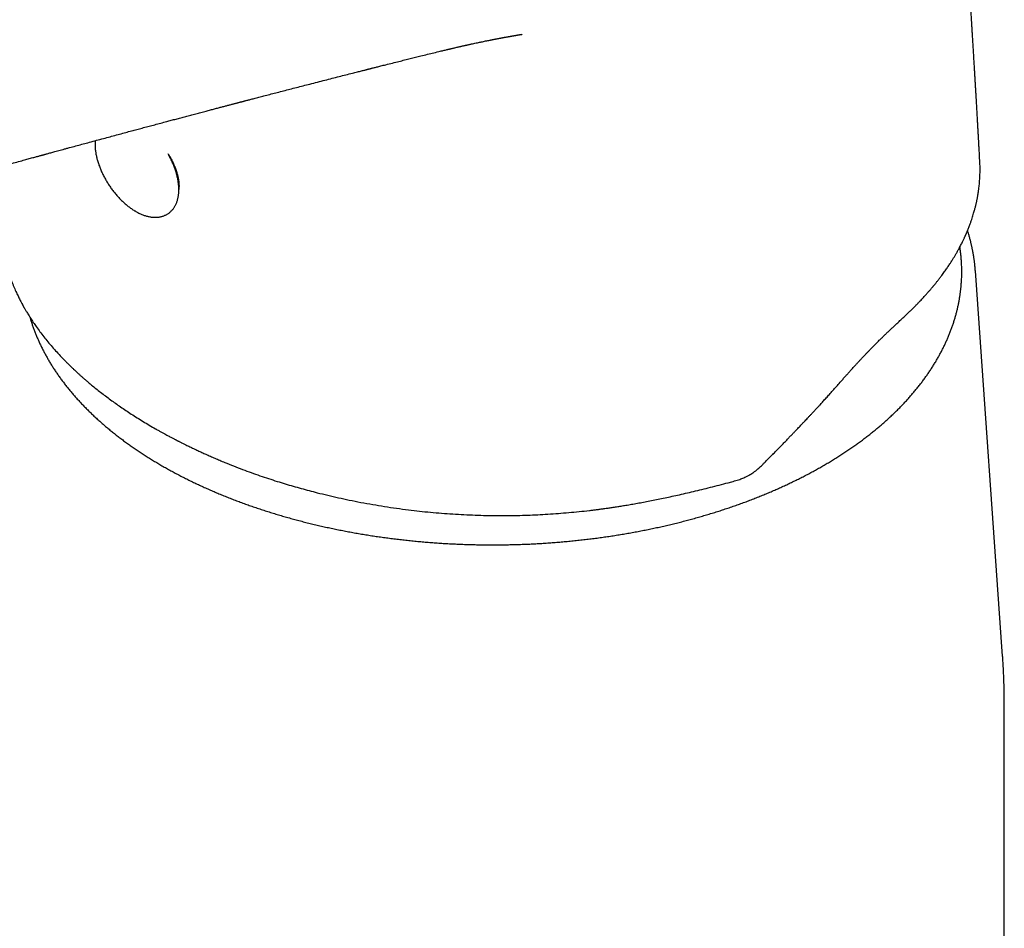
# Model space of a CAD drawing. Header units: millimetres. Extents: x 8 to 793, y 12 to 538.
# Tile 12 of 25: x 718 to 769, y 195 to 242. Entities that reach past the tile are written whole.
import ezdxf

# ---------------------------------------------------------------- set-up
doc = ezdxf.new("R2010")
doc.units = ezdxf.units.MM

msp = doc.modelspace()

# ---------------------------------------------------------------- linework, layer by layer
at = {"color": 7, "linetype": 'Continuous', "lineweight": 30}
for p, q in [((767.241, 234.334), (767.24, 234.351)), ((767.247, 234.333), (767.247, 234.342)), ((768.425, 208.726), (767.015, 228.675)), ((724.562, 220.495), (724.574, 220.488)), ((724.574, 220.488), (724.587, 220.481)), ((756.139, 218.781), (756.203, 218.846)), ((756.203, 218.846), (756.518, 219.17)), ((754.216, 217.703), (754.401, 217.752)), ((768.514, 169.766), (768.514, 206.223))]:
    msp.add_line(p, q, dxfattribs=at)
for points, knots in [([(767.245, 234.351), (767.244, 234.369), (767.24, 234.444), (767.233, 234.571), (767.225, 234.73), (767.217, 234.876), (767.21, 235.01), (767.203, 235.132), (767.197, 235.242), (767.191, 235.341), (767.187, 235.429), (767.182, 235.506), (767.179, 235.571), (767.176, 235.624), (767.173, 235.665), (767.172, 235.698), (767.17, 235.73), (767.168, 235.764), (767.165, 235.81), (767.162, 235.868), (767.158, 235.94), (767.154, 236.021), (767.148, 236.112), (767.143, 236.212), (767.137, 236.322), (767.13, 236.44), (767.123, 236.567), (767.112, 236.763), (767.097, 237.018), (767.079, 237.328), (767.063, 237.605), (767.049, 237.849), (767.036, 238.063), (767.024, 238.27), (767.013, 238.471), (767.001, 238.666), (766.989, 238.862), (766.977, 239.073), (766.963, 239.304), (766.948, 239.555), (766.932, 239.816), (766.916, 240.087), (766.899, 240.367), (766.885, 240.598), (766.874, 240.774), (766.867, 240.887), (766.861, 240.989), (766.855, 241.082), (766.85, 241.163), (766.846, 241.233), (766.842, 241.292), (766.839, 241.341), (766.837, 241.379), (766.835, 241.411), (766.833, 241.444), (766.83, 241.486), (766.827, 241.545), (766.822, 241.618), (766.817, 241.705), (766.81, 241.806), (766.803, 241.919), (766.796, 242.042), (766.787, 242.176), (766.778, 242.321), (766.769, 242.474), (766.752, 242.732), (766.73, 243.088), (766.701, 243.539), (766.674, 243.947), (766.651, 244.313), (766.629, 244.639), (766.608, 244.959), (766.587, 245.271), (766.567, 245.572), (766.548, 245.861), (766.533, 246.088), (766.521, 246.258), (766.513, 246.372), (766.506, 246.485), (766.498, 246.594), (766.491, 246.697), (766.485, 246.789), (766.479, 246.868), (766.475, 246.932), (766.472, 246.98), (766.469, 247.014), (766.467, 247.042), (766.465, 247.075), (766.462, 247.114), (766.459, 247.159), (766.455, 247.215), (766.451, 247.282), (766.445, 247.361), (766.439, 247.45), (766.432, 247.552), (766.424, 247.67), (766.414, 247.804), (766.404, 247.949), (766.393, 248.106), (766.382, 248.268), (766.37, 248.429), (766.359, 248.584), (766.348, 248.744), (766.336, 248.908), (766.324, 249.074), (766.313, 249.23), (766.303, 249.376), (766.293, 249.513), (766.283, 249.642), (766.275, 249.762), (766.267, 249.871), (766.259, 249.977), (766.251, 250.086), (766.243, 250.203), (766.233, 250.327), (766.224, 250.46), (766.213, 250.601), (766.202, 250.752), (766.19, 250.919), (766.177, 251.095), (766.163, 251.273), (766.151, 251.438), (766.141, 251.575), (766.133, 251.683), (766.127, 251.764), (766.121, 251.837), (766.116, 251.9), (766.112, 251.964), (766.106, 252.033), (766.1, 252.117), (766.093, 252.214), (766.084, 252.323), (766.075, 252.445), (766.065, 252.58), (766.054, 252.723), (766.042, 252.873), (766.031, 253.026), (766.019, 253.182), (766.007, 253.338), (765.994, 253.494), (765.978, 253.711), (765.956, 253.987), (765.93, 254.324), (765.903, 254.662), (765.876, 255.001), (765.854, 255.283), (765.836, 255.504), (765.824, 255.659), (765.813, 255.799), (765.803, 255.925), (765.794, 256.036), (765.786, 256.127), (765.78, 256.2), (765.776, 256.258), (765.771, 256.314), (765.767, 256.372), (765.761, 256.435), (765.756, 256.499), (765.751, 256.563), (765.746, 256.629), (765.74, 256.703), (765.733, 256.79), (765.725, 256.888), (765.718, 256.968), (765.714, 257.015), (765.713, 257.026)], [0, 0, 0, 0, 0.0023527, 0.0098176, 0.0167653, 0.0231958, 0.0290082, 0.0343217, 0.0391364, 0.0434521, 0.0473339, 0.0506984, 0.0535458, 0.055876, 0.0576891, 0.0589761, 0.0602528, 0.0617845, 0.063571, 0.0662784, 0.0694178, 0.0729891, 0.0769923, 0.0814274, 0.0862038, 0.0913968, 0.0970064, 0.102993, 0.1171113, 0.1307304, 0.1438504, 0.153554, 0.1629653, 0.1720842, 0.1809108, 0.1894451, 0.1979214, 0.2067063, 0.2173507, 0.228421, 0.2399172, 0.2518391, 0.264187, 0.2769597, 0.2824094, 0.2873968, 0.2919218, 0.2959844, 0.2995847, 0.3027227, 0.3052579, 0.3073821, 0.3090952, 0.3103973, 0.3114915, 0.3134708, 0.3160676, 0.319282, 0.3231139, 0.3275634, 0.3326304, 0.3379735, 0.3438655, 0.3503066, 0.3572061, 0.3641186, 0.3844135, 0.4042922, 0.4237549, 0.4383687, 0.4527388, 0.4668652, 0.4806845, 0.4939736, 0.5067131, 0.5189031, 0.5240651, 0.5291218, 0.5340732, 0.5389194, 0.5436036, 0.5476675, 0.5511276, 0.5539839, 0.5562365, 0.5574028, 0.5585388, 0.5599647, 0.5616821, 0.563691, 0.5659915, 0.5690771, 0.5725676, 0.5764631, 0.5807636, 0.586142, 0.5920435, 0.5984678, 0.6054152, 0.6127573, 0.6198853, 0.6267204, 0.6332625, 0.6410713, 0.6484173, 0.6553002, 0.6617203, 0.6676774, 0.6734896, 0.6787811, 0.6835518, 0.6879635, 0.6927602, 0.6980347, 0.7034453, 0.7092805, 0.7155405, 0.7222251, 0.7292455, 0.7376591, 0.7455241, 0.7528405, 0.7596083, 0.7635739, 0.7671862, 0.7703994, 0.7732135, 0.7756284, 0.7787664, 0.78247, 0.7867408, 0.7915787, 0.7969837, 0.8029559, 0.8094952, 0.8159878, 0.8228547, 0.8297574, 0.836669, 0.8435896, 0.8505191, 0.8653983, 0.8803186, 0.8952799, 0.9102824, 0.9253043, 0.9328023, 0.9396564, 0.9458667, 0.9514331, 0.9563556, 0.9606342, 0.9635443, 0.9660569, 0.9683538, 0.9709061, 0.9737381, 0.9768497, 0.9794141, 0.9822205, 0.9855352, 0.9893796, 0.9937539, 0.9985657, 1, 1, 1, 1]), ([(678.438, 231.515), (678.439, 231.515), (678.522, 231.467), (678.684, 231.375), (678.919, 231.242), (679.142, 231.117), (679.353, 231), (679.547, 230.892), (679.725, 230.795), (679.887, 230.708), (680.039, 230.627), (680.18, 230.552), (680.312, 230.483), (680.432, 230.421), (680.54, 230.365), (680.637, 230.316), (680.724, 230.272), (680.8, 230.234), (680.866, 230.201), (680.921, 230.174), (680.964, 230.153), (680.996, 230.137), (681.019, 230.126), (681.038, 230.116), (681.06, 230.106), (681.088, 230.092), (681.123, 230.075), (681.172, 230.052), (681.236, 230.021), (681.317, 229.982), (681.412, 229.937), (681.521, 229.886), (681.643, 229.829), (681.778, 229.767), (681.92, 229.703), (682.09, 229.627), (682.284, 229.543), (682.509, 229.447), (682.738, 229.351), (682.969, 229.258), (683.19, 229.17), (683.401, 229.089), (683.603, 229.013), (683.8, 228.941), (684.066, 228.845), (684.407, 228.727), (684.823, 228.59), (685.242, 228.46), (685.661, 228.338), (686.082, 228.222), (686.484, 228.119), (686.866, 228.028), (687.228, 227.947), (687.589, 227.872), (687.951, 227.802), (688.312, 227.739), (688.673, 227.682), (689.033, 227.632), (689.391, 227.588), (689.747, 227.551), (690.1, 227.52), (690.449, 227.497), (690.795, 227.482), (691.135, 227.473), (691.468, 227.471), (691.794, 227.476), (692.112, 227.488), (692.426, 227.506), (692.668, 227.526), (692.841, 227.542), (692.948, 227.553), (693.054, 227.565), (693.157, 227.577), (693.254, 227.589), (693.34, 227.6), (693.412, 227.61), (693.472, 227.619), (693.514, 227.625), (693.541, 227.629), (693.56, 227.632), (693.583, 227.636), (693.616, 227.641), (693.66, 227.648), (693.714, 227.656), (693.778, 227.667), (693.847, 227.679), (693.95, 227.697), (694.08, 227.72), (694.232, 227.75), (694.369, 227.778), (694.492, 227.804), (694.601, 227.828), (694.698, 227.851), (694.783, 227.87), (694.852, 227.887), (694.905, 227.899), (694.945, 227.909), (694.978, 227.917), (695.013, 227.926), (695.054, 227.936), (695.102, 227.948), (695.153, 227.961), (695.224, 227.979), (695.316, 228.003), (695.433, 228.034), (695.556, 228.068), (695.688, 228.105), (695.827, 228.144), (695.972, 228.186), (696.121, 228.229), (696.269, 228.273), (696.415, 228.316), (696.643, 228.384), (696.948, 228.476), (697.305, 228.582), (697.63, 228.679), (697.927, 228.767), (698.225, 228.855), (698.528, 228.945), (698.837, 229.036), (699.152, 229.129), (699.473, 229.224), (699.802, 229.321), (700.14, 229.42), (700.488, 229.522), (700.841, 229.626), (701.193, 229.729), (701.538, 229.83), (701.877, 229.929), (702.21, 230.026), (702.469, 230.101), (702.656, 230.156), (702.774, 230.19), (702.89, 230.224), (703.005, 230.257), (703.119, 230.29), (703.225, 230.321), (703.32, 230.348), (703.402, 230.372), (703.474, 230.393), (703.534, 230.411), (703.583, 230.425), (703.619, 230.435), (703.645, 230.443), (703.667, 230.449), (703.691, 230.456), (703.723, 230.465), (703.764, 230.477), (703.81, 230.491), (703.861, 230.505), (703.919, 230.522), (703.98, 230.54), (704.044, 230.558), (704.139, 230.586), (704.27, 230.624), (704.438, 230.672), (704.617, 230.724), (704.807, 230.779), (705.008, 230.837), (705.215, 230.896), (705.426, 230.957), (705.634, 231.017), (705.841, 231.076), (706.044, 231.134), (706.282, 231.203), (706.555, 231.281), (706.858, 231.368), (707.152, 231.452), (707.436, 231.533), (707.708, 231.61), (707.968, 231.684), (708.218, 231.755), (708.457, 231.823), (708.719, 231.898), (709.003, 231.978), (709.309, 232.065), (709.605, 232.149), (709.891, 232.23), (710.148, 232.302), (710.377, 232.367), (710.54, 232.413), (710.659, 232.446), (710.734, 232.467), (710.802, 232.486), (710.862, 232.503), (710.913, 232.518), (710.956, 232.53), (710.99, 232.539), (711.021, 232.548), (711.055, 232.558), (711.097, 232.569), (711.155, 232.586), (711.228, 232.606), (711.319, 232.632), (711.419, 232.66), (711.529, 232.691), (711.649, 232.724), (711.777, 232.76), (711.915, 232.799), (712.062, 232.84), (712.218, 232.884), (712.382, 232.93), (712.555, 232.978), (712.736, 233.029), (712.925, 233.082), (713.117, 233.135), (713.344, 233.198), (713.601, 233.27), (713.887, 233.35), (714.172, 233.429), (714.455, 233.508), (714.737, 233.586), (715.009, 233.661), (715.273, 233.734), (715.528, 233.805), (715.774, 233.873), (716.013, 233.938), (716.247, 234.003), (716.483, 234.068), (716.749, 234.141), (717.046, 234.223), (717.377, 234.314), (717.641, 234.386), (717.837, 234.44), (717.961, 234.474), (718.082, 234.507), (718.198, 234.539), (718.303, 234.568), (718.396, 234.593), (718.477, 234.615), (718.547, 234.634), (718.608, 234.651), (718.658, 234.665), (718.7, 234.676), (718.736, 234.686), (718.768, 234.695), (718.802, 234.704), (718.841, 234.714), (718.893, 234.729), (718.959, 234.747), (719.042, 234.77), (719.137, 234.795), (719.242, 234.824), (719.357, 234.855), (719.485, 234.89), (719.623, 234.928), (719.773, 234.969), (719.935, 235.013), (720.154, 235.072), (720.423, 235.145), (720.737, 235.23), (721.067, 235.319), (721.411, 235.413), (721.77, 235.509), (722.117, 235.603), (722.452, 235.693), (722.777, 235.781), (723.089, 235.865), (723.384, 235.944), (723.667, 236.02), (723.945, 236.094), (724.231, 236.171), (724.526, 236.249), (724.829, 236.33), (725.114, 236.406), (725.378, 236.476), (725.622, 236.541), (725.871, 236.607), (726.124, 236.675), (726.383, 236.743), (726.646, 236.813), (726.911, 236.883), (727.164, 236.95), (727.399, 237.012), (727.613, 237.068), (727.815, 237.121), (728.005, 237.171), (728.183, 237.218), (728.35, 237.262), (728.481, 237.297), (728.581, 237.323), (728.651, 237.341), (728.718, 237.359), (728.783, 237.376), (728.843, 237.392), (728.899, 237.406), (728.946, 237.419), (728.983, 237.428), (729.011, 237.436), (729.032, 237.441), (729.053, 237.446), (729.078, 237.453), (729.111, 237.462), (729.151, 237.472), (729.202, 237.486), (729.264, 237.502), (729.338, 237.521), (729.423, 237.543), (729.517, 237.568), (729.618, 237.594), (729.774, 237.635), (729.982, 237.689), (730.257, 237.761), (730.552, 237.838), (730.869, 237.92), (731.193, 238.004), (731.524, 238.089), (731.862, 238.176), (732.206, 238.265), (732.569, 238.358), (732.945, 238.455), (733.329, 238.553), (733.703, 238.648), (734.066, 238.741), (734.418, 238.831), (734.691, 238.9), (734.888, 238.95), (735.007, 238.98), (735.119, 239.009), (735.221, 239.034), (735.312, 239.058), (735.394, 239.078), (735.46, 239.095), (735.514, 239.109), (735.556, 239.12), (735.593, 239.129), (735.631, 239.138), (735.673, 239.149), (735.724, 239.162), (735.785, 239.178), (735.856, 239.196), (735.937, 239.216), (736.028, 239.239), (736.129, 239.265), (736.239, 239.292), (736.358, 239.323), (736.556, 239.373), (736.827, 239.441), (737.153, 239.523), (737.458, 239.599), (737.743, 239.67), (738.02, 239.739), (738.318, 239.813), (738.637, 239.892), (738.975, 239.974), (739.232, 240.037), (739.411, 240.08), (739.512, 240.104), (739.604, 240.126), (739.678, 240.143), (739.734, 240.156), (739.775, 240.166), (739.813, 240.175), (739.85, 240.184), (739.896, 240.194), (739.955, 240.208), (740.028, 240.225), (740.113, 240.245), (740.19, 240.263), (740.256, 240.278), (740.311, 240.29), (740.367, 240.303), (740.426, 240.317), (740.484, 240.33), (740.535, 240.341), (740.577, 240.351), (740.608, 240.358), (740.634, 240.364), (740.659, 240.369), (740.684, 240.375), (740.713, 240.381), (740.757, 240.391), (740.816, 240.404), (740.891, 240.42), (740.987, 240.441), (741.102, 240.466), (741.225, 240.493), (741.335, 240.516), (741.436, 240.537), (741.541, 240.559), (741.653, 240.582), (741.764, 240.604), (741.856, 240.623), (741.93, 240.638), (741.987, 240.649), (742.04, 240.659), (742.09, 240.669), (742.137, 240.678), (742.184, 240.687), (742.231, 240.696), (742.285, 240.707), (742.345, 240.718), (742.404, 240.729), (742.457, 240.739), (742.5, 240.747), (742.534, 240.754), (742.566, 240.76), (742.599, 240.766), (742.642, 240.774), (742.693, 240.783), (742.753, 240.794), (742.806, 240.803), (742.852, 240.812), (742.886, 240.818), (742.919, 240.824), (742.956, 240.83), (742.995, 240.837), (743.031, 240.843), (743.06, 240.848), (743.086, 240.853), (743.113, 240.857), (743.141, 240.862), (743.167, 240.867), (743.187, 240.87), (743.205, 240.873), (743.225, 240.877), (743.252, 240.881), (743.282, 240.886), (743.31, 240.891), (743.335, 240.895), (743.357, 240.898), (743.378, 240.902), (743.402, 240.906), (743.431, 240.91), (743.461, 240.915), (743.491, 240.92), (743.515, 240.924), (743.533, 240.926), (743.541, 240.928), (743.546, 240.929), (743.545, 240.928), (743.545, 240.928)], [0, 0, 0, 0, 0.000043, 0.00413, 0.008006, 0.011671, 0.015127, 0.018373, 0.021164, 0.023778, 0.026216, 0.028477, 0.030562, 0.03247, 0.034158, 0.035679, 0.037033, 0.038219, 0.039238, 0.040089, 0.040772, 0.041234, 0.041567, 0.041811, 0.042139, 0.04257, 0.043102, 0.043738, 0.044781, 0.04602, 0.047456, 0.049087, 0.050916, 0.05294, 0.055101, 0.057222, 0.060451, 0.063553, 0.066992, 0.070261, 0.073359, 0.076286, 0.079044, 0.081696, 0.084336, 0.089899, 0.095411, 0.100872, 0.10628, 0.111636, 0.116938, 0.12144, 0.125903, 0.130327, 0.134718, 0.139078, 0.143407, 0.147702, 0.151964, 0.15619, 0.160384, 0.164546, 0.168674, 0.172767, 0.176826, 0.180783, 0.184729, 0.188665, 0.192589, 0.193968, 0.195346, 0.196722, 0.198097, 0.199408, 0.200534, 0.201497, 0.202298, 0.202937, 0.203173, 0.20338, 0.203677, 0.20412, 0.204709, 0.205431, 0.206295, 0.207277, 0.208255, 0.210491, 0.212598, 0.214574, 0.216229, 0.21778, 0.219195, 0.220405, 0.221405, 0.222197, 0.22271, 0.223135, 0.223652, 0.224271, 0.224988, 0.225761, 0.226583, 0.228213, 0.230003, 0.231954, 0.234007, 0.236211, 0.238567, 0.240988, 0.243386, 0.245762, 0.248116, 0.254476, 0.260674, 0.265592, 0.270405, 0.275235, 0.280193, 0.28528, 0.290402, 0.295649, 0.301019, 0.306514, 0.312249, 0.31807, 0.323805, 0.329437, 0.334966, 0.340392, 0.345714, 0.347636, 0.349543, 0.351437, 0.353317, 0.355183, 0.356974, 0.358486, 0.359824, 0.360988, 0.361977, 0.362792, 0.363339, 0.363764, 0.364068, 0.364399, 0.364928, 0.365655, 0.366366, 0.367199, 0.36815, 0.369153, 0.37019, 0.371261, 0.373821, 0.376557, 0.379468, 0.382554, 0.385815, 0.389251, 0.392649, 0.396064, 0.399416, 0.402704, 0.405929, 0.41102, 0.415945, 0.420705, 0.425299, 0.429728, 0.433917, 0.437946, 0.441816, 0.445527, 0.45064, 0.455588, 0.460371, 0.464987, 0.469438, 0.472812, 0.476084, 0.477342, 0.47857, 0.479674, 0.480637, 0.481473, 0.482162, 0.482704, 0.483135, 0.483671, 0.484345, 0.485157, 0.486452, 0.487907, 0.489524, 0.491301, 0.493239, 0.4953, 0.497516, 0.499887, 0.502413, 0.505038, 0.507812, 0.510734, 0.513806, 0.516927, 0.519998, 0.524722, 0.529321, 0.533797, 0.538455, 0.542971, 0.547345, 0.551576, 0.555666, 0.559613, 0.563418, 0.567122, 0.570888, 0.574733, 0.579889, 0.585181, 0.590608, 0.592575, 0.594559, 0.596549, 0.598405, 0.600089, 0.601601, 0.602869, 0.603984, 0.604946, 0.605755, 0.606413, 0.60697, 0.607444, 0.607955, 0.608579, 0.609315, 0.610448, 0.611774, 0.613292, 0.614956, 0.616802, 0.618831, 0.621043, 0.623437, 0.626014, 0.628771, 0.633887, 0.638885, 0.643763, 0.649645, 0.655345, 0.660861, 0.666195, 0.671347, 0.676316, 0.681102, 0.685391, 0.689794, 0.69433, 0.698998, 0.703799, 0.708732, 0.712518, 0.716379, 0.720314, 0.724324, 0.728408, 0.732566, 0.736799, 0.74099, 0.744556, 0.747934, 0.751123, 0.754124, 0.756936, 0.75956, 0.761995, 0.763153, 0.764264, 0.765326, 0.76634, 0.767306, 0.768199, 0.768947, 0.769547, 0.769959, 0.770252, 0.77054, 0.770943, 0.771461, 0.772093, 0.77284, 0.773856, 0.775028, 0.776356, 0.77784, 0.779474, 0.781156, 0.78518, 0.789287, 0.794152, 0.799128, 0.804215, 0.809412, 0.814721, 0.82014, 0.825589, 0.831789, 0.837815, 0.843667, 0.849345, 0.854848, 0.860178, 0.862143, 0.864046, 0.865793, 0.86738, 0.868807, 0.870073, 0.871179, 0.871935, 0.872592, 0.87315, 0.873673, 0.874329, 0.875127, 0.876066, 0.877183, 0.87845, 0.879867, 0.881435, 0.883154, 0.885023, 0.887012, 0.892417, 0.897668, 0.902226, 0.906661, 0.910974, 0.915163, 0.920587, 0.925847, 0.930944, 0.93259, 0.934191, 0.935635, 0.936907, 0.937619, 0.938263, 0.93884, 0.939378, 0.940009, 0.940984, 0.942139, 0.94347, 0.944936, 0.945753, 0.946604, 0.947489, 0.948408, 0.949357, 0.950211, 0.950819, 0.951314, 0.951694, 0.952049, 0.952455, 0.952913, 0.953423, 0.95449, 0.955702, 0.956976, 0.959025, 0.961144, 0.96281, 0.964266, 0.965932, 0.96781, 0.969594, 0.971237, 0.972193, 0.973131, 0.973969, 0.974752, 0.97557, 0.97624, 0.976992, 0.977867, 0.978864, 0.979906, 0.980729, 0.981443, 0.981976, 0.982434, 0.982975, 0.983599, 0.984573, 0.985491, 0.986565, 0.987224, 0.987763, 0.988269, 0.98891, 0.989633, 0.990235, 0.990724, 0.991121, 0.991592, 0.99212, 0.992564, 0.992894, 0.993157, 0.993516, 0.993986, 0.994573, 0.995087, 0.995525, 0.995911, 0.996262, 0.996696, 0.997292, 0.99788, 0.998482, 0.999042, 0.999566, 0.999769, 0.999975, 1, 1, 1, 1]), ([(721.436, 235.419), (721.434, 235.4), (721.43, 235.353), (721.428, 235.275), (721.428, 235.187), (721.431, 235.097), (721.438, 235.006), (721.447, 234.913), (721.46, 234.82), (721.476, 234.725), (721.495, 234.63), (721.516, 234.534), (721.541, 234.438), (721.568, 234.341), (721.599, 234.244), (721.632, 234.147), (721.668, 234.05), (721.706, 233.953), (721.747, 233.856), (721.79, 233.759), (721.836, 233.663), (721.884, 233.567), (721.935, 233.472), (721.988, 233.378), (722.043, 233.285), (722.1, 233.193), (722.159, 233.102), (722.22, 233.012), (722.283, 232.924), (722.347, 232.837), (722.413, 232.752), (722.481, 232.669), (722.551, 232.588), (722.622, 232.508), (722.694, 232.431), (722.767, 232.355), (722.842, 232.283), (722.918, 232.212), (722.994, 232.144), (723.072, 232.079), (723.15, 232.016), (723.23, 231.956), (723.31, 231.899), (723.39, 231.845), (723.462, 231.799), (723.508, 231.772), (723.526, 231.761)], [0, 0, 0, 0, 0.015619, 0.038801, 0.062026, 0.085276, 0.108535, 0.13179, 0.155032, 0.178256, 0.201456, 0.224632, 0.24778, 0.270902, 0.293997, 0.317066, 0.340111, 0.363133, 0.386135, 0.409117, 0.432084, 0.455036, 0.477976, 0.500906, 0.52383, 0.546748, 0.569663, 0.592578, 0.615495, 0.638415, 0.661341, 0.684276, 0.707221, 0.730179, 0.753153, 0.776145, 0.799157, 0.822192, 0.845251, 0.868337, 0.891451, 0.914596, 0.937772, 0.96098, 0.984219, 1, 1, 1, 1]), ([(723.526, 231.761), (723.54, 231.753), (723.582, 231.729), (723.651, 231.692), (723.733, 231.652), (723.814, 231.614), (723.896, 231.581), (723.978, 231.551), (724.059, 231.525), (724.14, 231.502), (724.22, 231.483), (724.3, 231.469), (724.378, 231.458), (724.456, 231.451), (724.532, 231.449), (724.607, 231.45), (724.68, 231.455), (724.752, 231.464), (724.822, 231.477), (724.89, 231.494), (724.955, 231.515), (725.019, 231.539), (725.081, 231.566), (725.14, 231.598), (725.197, 231.632), (725.251, 231.67), (725.303, 231.711), (725.353, 231.756), (725.4, 231.803), (725.445, 231.854), (725.487, 231.907), (725.526, 231.964), (725.563, 232.024), (725.597, 232.087), (725.628, 232.152), (725.656, 232.22), (725.681, 232.292), (725.703, 232.365), (725.721, 232.442), (725.737, 232.521), (725.75, 232.602), (725.759, 232.685), (725.765, 232.77), (725.768, 232.857), (725.767, 232.945), (725.764, 233.035), (725.757, 233.127), (725.747, 233.219), (725.734, 233.313), (725.718, 233.407), (725.699, 233.503), (725.677, 233.598), (725.652, 233.695), (725.624, 233.792), (725.593, 233.889), (725.56, 233.986), (725.524, 234.083), (725.485, 234.18), (725.444, 234.277), (725.4, 234.374), (725.354, 234.47), (725.306, 234.565), (725.259, 234.654), (725.227, 234.71), (725.213, 234.734)], [0, 0, 0, 0, 0.008939, 0.025814, 0.042708, 0.059613, 0.076524, 0.093429, 0.110316, 0.127172, 0.14398, 0.160723, 0.177382, 0.193937, 0.210371, 0.226668, 0.242816, 0.25881, 0.274648, 0.290334, 0.305878, 0.321297, 0.336608, 0.351834, 0.367001, 0.382135, 0.397259, 0.412396, 0.427572, 0.442812, 0.458141, 0.473577, 0.48914, 0.50484, 0.520686, 0.53668, 0.552819, 0.569097, 0.585502, 0.602019, 0.618631, 0.63532, 0.652069, 0.668863, 0.685685, 0.702525, 0.71937, 0.736212, 0.753043, 0.769861, 0.786662, 0.803444, 0.820207, 0.83695, 0.853675, 0.87038, 0.887068, 0.90374, 0.920397, 0.937041, 0.953673, 0.970295, 0.986908, 1, 1, 1, 1]), ([(725.223, 234.713), (725.237, 234.69), (725.275, 234.629), (725.334, 234.527), (725.393, 234.418), (725.444, 234.316), (725.488, 234.223), (725.531, 234.127), (725.571, 234.028), (725.609, 233.928), (725.643, 233.829), (725.67, 233.739), (725.692, 233.662), (725.708, 233.596), (725.722, 233.537), (725.732, 233.486), (725.74, 233.442), (725.746, 233.406), (725.751, 233.374), (725.756, 233.339), (725.762, 233.294), (725.768, 233.237), (725.773, 233.168), (725.776, 233.09), (725.776, 233.007), (725.772, 232.938), (725.768, 232.899), (725.767, 232.887)], [0, 0, 0, 0, 0.036975, 0.097606, 0.161093, 0.208192, 0.256748, 0.30676, 0.358226, 0.411145, 0.464746, 0.51421, 0.553419, 0.588836, 0.620465, 0.648315, 0.672388, 0.692691, 0.709224, 0.725942, 0.751759, 0.784761, 0.824934, 0.872297, 0.924549, 0.97621, 1, 1, 1, 1]), ([(763.229, 226.209), (763.28, 226.255), (763.38, 226.347), (763.523, 226.483), (763.658, 226.612), (763.784, 226.736), (763.901, 226.853), (764.009, 226.963), (764.109, 227.067), (764.202, 227.165), (764.288, 227.257), (764.368, 227.344), (764.441, 227.425), (764.508, 227.5), (764.568, 227.568), (764.621, 227.629), (764.668, 227.683), (764.709, 227.731), (764.744, 227.772), (764.776, 227.81), (764.807, 227.847), (764.837, 227.883), (764.863, 227.915), (764.888, 227.945), (764.915, 227.978), (764.948, 228.019), (764.986, 228.066), (765.029, 228.12), (765.076, 228.18), (765.127, 228.244), (765.178, 228.311), (765.229, 228.378), (765.286, 228.454), (765.35, 228.54), (765.419, 228.636), (765.484, 228.729), (765.547, 228.819), (765.606, 228.906), (765.665, 228.993), (765.727, 229.088), (765.796, 229.195), (765.871, 229.315), (765.949, 229.444), (766.03, 229.582), (766.113, 229.729), (766.187, 229.865), (766.25, 229.984), (766.3, 230.08), (766.344, 230.169), (766.383, 230.249), (766.417, 230.321), (766.447, 230.384), (766.47, 230.434), (766.487, 230.473), (766.5, 230.501), (766.512, 230.529), (766.526, 230.559), (766.542, 230.596), (766.561, 230.642), (766.585, 230.697), (766.612, 230.763), (766.644, 230.841), (766.678, 230.927), (766.712, 231.017), (766.754, 231.128), (766.799, 231.256), (766.847, 231.399), (766.889, 231.532), (766.926, 231.655), (766.957, 231.763), (766.983, 231.857), (767.004, 231.938), (767.024, 232.016), (767.042, 232.093), (767.059, 232.168), (767.076, 232.241), (767.091, 232.311), (767.104, 232.379), (767.117, 232.446), (767.129, 232.509), (767.139, 232.562), (767.146, 232.604), (767.151, 232.637), (767.157, 232.67), (767.163, 232.707), (767.17, 232.756), (767.179, 232.817), (767.19, 232.893), (767.202, 232.99), (767.215, 233.103), (767.227, 233.231), (767.238, 233.359), (767.246, 233.487), (767.252, 233.616), (767.256, 233.745), (767.258, 233.873), (767.258, 233.997), (767.256, 234.117), (767.252, 234.228), (767.249, 234.3), (767.247, 234.333)], [0, 0, 0, 0, 0.0195625, 0.0382281, 0.055999, 0.0728772, 0.0888647, 0.1037011, 0.1176811, 0.130806, 0.1430767, 0.1546938, 0.1654271, 0.1752773, 0.1842447, 0.19233, 0.1994124, 0.2056445, 0.2110262, 0.2155579, 0.2208136, 0.225481, 0.2295628, 0.2331032, 0.2372433, 0.2424851, 0.2488285, 0.2556111, 0.2633195, 0.271895, 0.2805554, 0.289057, 0.2973999, 0.3098624, 0.3219533, 0.3336731, 0.3450217, 0.3559994, 0.3666454, 0.3777399, 0.3916354, 0.4065581, 0.4225103, 0.4394949, 0.4575154, 0.476576, 0.4893381, 0.5010809, 0.5118002, 0.5214943, 0.5301615, 0.5378001, 0.5444076, 0.548294, 0.5517038, 0.5546787, 0.558196, 0.5626669, 0.5680923, 0.5744735, 0.582593, 0.5918603, 0.6022735, 0.6132559, 0.6238777, 0.6419194, 0.6587785, 0.6744592, 0.6889652, 0.7022994, 0.7125181, 0.7219307, 0.7309556, 0.7398654, 0.7486603, 0.7573405, 0.76542, 0.773398, 0.7812746, 0.7888748, 0.7955983, 0.7998249, 0.803581, 0.8072468, 0.8115976, 0.8166562, 0.8243506, 0.8332582, 0.843379, 0.8582842, 0.8732607, 0.8882145, 0.9031466, 0.9183621, 0.9335567, 0.9487201, 0.963249, 0.9768036, 0.9893876, 1, 1, 1, 1]), ([(716.546, 231.211), (716.546, 231.204), (716.546, 231.188), (716.546, 231.162), (716.545, 231.126), (716.545, 231.079), (716.546, 231.018), (716.547, 230.948), (716.549, 230.868), (716.552, 230.778), (716.556, 230.681), (716.562, 230.576), (716.57, 230.464), (716.581, 230.346), (716.593, 230.228), (716.608, 230.103), (716.625, 229.977), (716.644, 229.851), (716.663, 229.734), (716.683, 229.627), (716.701, 229.531), (716.719, 229.445), (716.735, 229.373), (716.748, 229.315), (716.759, 229.268), (716.769, 229.225), (716.779, 229.182), (716.789, 229.144), (716.797, 229.11), (716.806, 229.078), (716.815, 229.041), (716.827, 228.997), (716.841, 228.945), (716.86, 228.878), (716.883, 228.797), (716.911, 228.705), (716.94, 228.613), (716.969, 228.524), (716.998, 228.437), (717.028, 228.352), (717.058, 228.269), (717.098, 228.162), (717.148, 228.033), (717.208, 227.884), (717.268, 227.745), (717.326, 227.615), (717.382, 227.493), (717.436, 227.381), (717.487, 227.278), (717.534, 227.184), (717.579, 227.097), (717.622, 227.017), (717.657, 226.952), (717.684, 226.903), (717.704, 226.866), (717.722, 226.834), (717.74, 226.802), (717.759, 226.768), (717.784, 226.725), (717.815, 226.671), (717.853, 226.606), (717.898, 226.531), (717.952, 226.442), (718.015, 226.34), (718.086, 226.229), (718.158, 226.119), (718.231, 226.01), (718.305, 225.901), (718.418, 225.739), (718.573, 225.526), (718.775, 225.262), (718.986, 225), (719.208, 224.738), (719.443, 224.473), (719.627, 224.276), (719.751, 224.145), (719.81, 224.085), (719.863, 224.03), (719.912, 223.981), (719.955, 223.938), (719.995, 223.898), (720.03, 223.863), (720.06, 223.833), (720.086, 223.808), (720.116, 223.779), (720.154, 223.742), (720.203, 223.694), (720.259, 223.64), (720.323, 223.58), (720.397, 223.51), (720.484, 223.429), (720.585, 223.337), (720.696, 223.237), (720.818, 223.13), (720.95, 223.014), (721.094, 222.892), (721.269, 222.745), (721.476, 222.577), (721.716, 222.387), (721.969, 222.193), (722.226, 222.003), (722.485, 221.816), (722.747, 221.633), (723.02, 221.447), (723.305, 221.259), (723.603, 221.069), (723.914, 220.876), (724.234, 220.684), (724.453, 220.558), (724.562, 220.495)], [0, 0, 0, 0, 0.001474, 0.003433, 0.00588, 0.009848, 0.014665, 0.020334, 0.026855, 0.03423, 0.04246, 0.051004, 0.06031, 0.070373, 0.080465, 0.090041, 0.101503, 0.112121, 0.121893, 0.130819, 0.138899, 0.146133, 0.152522, 0.156941, 0.16084, 0.164349, 0.167906, 0.171547, 0.173978, 0.176517, 0.179601, 0.1833, 0.187613, 0.192538, 0.200088, 0.207983, 0.215687, 0.22321, 0.230552, 0.237714, 0.244695, 0.251495, 0.264915, 0.277569, 0.289457, 0.300582, 0.311039, 0.320858, 0.329532, 0.337639, 0.345178, 0.35215, 0.358554, 0.362039, 0.365197, 0.368028, 0.370574, 0.37349, 0.377003, 0.381909, 0.387644, 0.394207, 0.401598, 0.411357, 0.42125, 0.431086, 0.440864, 0.450586, 0.46025, 0.484588, 0.50855, 0.532533, 0.556949, 0.581794, 0.607062, 0.61331, 0.619124, 0.624401, 0.62914, 0.633342, 0.637006, 0.640634, 0.643515, 0.645712, 0.648025, 0.65196, 0.656618, 0.661906, 0.667811, 0.674333, 0.682649, 0.69179, 0.701758, 0.712552, 0.724174, 0.736623, 0.749894, 0.768949, 0.78868, 0.809088, 0.830177, 0.849583, 0.869535, 0.890035, 0.911085, 0.932689, 0.954848, 0.977567, 1, 1, 1, 1]), ([(767.015, 228.675), (767.014, 228.685), (767.012, 228.708), (767.009, 228.746), (767.006, 228.789), (767.002, 228.834), (766.998, 228.881), (766.992, 228.934), (766.986, 228.992), (766.979, 229.055), (766.971, 229.123), (766.962, 229.195), (766.952, 229.268), (766.942, 229.338), (766.933, 229.4), (766.924, 229.456), (766.916, 229.506), (766.908, 229.548), (766.902, 229.584), (766.897, 229.613), (766.893, 229.635), (766.889, 229.655), (766.885, 229.678), (766.88, 229.706), (766.872, 229.743), (766.863, 229.793), (766.85, 229.855), (766.835, 229.925), (766.819, 229.995), (766.804, 230.063), (766.788, 230.129), (766.772, 230.193), (766.747, 230.292), (766.711, 230.427), (766.672, 230.563), (766.642, 230.663), (766.625, 230.717), (766.615, 230.749), (766.611, 230.76)], [0, 0, 0, 0, 0.012047, 0.029143, 0.051304, 0.070731, 0.092875, 0.117737, 0.145317, 0.175616, 0.208633, 0.243993, 0.280939, 0.314614, 0.345019, 0.372153, 0.396017, 0.41661, 0.433933, 0.447986, 0.458768, 0.466776, 0.477006, 0.49094, 0.508577, 0.529918, 0.563044, 0.597656, 0.631342, 0.664102, 0.695936, 0.726845, 0.756829, 0.838248, 0.920799, 0.95427, 0.983042, 1, 1, 1, 1]), ([(718.055, 226.278), (718.063, 226.25), (718.088, 226.162), (718.135, 226.014), (718.195, 225.833), (718.259, 225.653), (718.327, 225.474), (718.399, 225.295), (718.476, 225.117), (718.556, 224.939), (718.64, 224.762), (718.728, 224.585), (718.82, 224.409), (718.916, 224.234), (719.015, 224.06), (719.119, 223.886), (719.226, 223.713), (719.338, 223.541), (719.453, 223.37), (719.572, 223.2), (719.695, 223.03), (719.821, 222.862), (719.951, 222.695), (720.085, 222.528), (720.223, 222.363), (720.365, 222.198), (720.51, 222.035), (720.658, 221.873), (720.81, 221.712), (720.966, 221.552), (721.126, 221.394), (721.289, 221.237), (721.455, 221.081), (721.625, 220.926), (721.798, 220.772), (721.975, 220.62), (722.155, 220.47), (722.338, 220.32), (722.525, 220.172), (722.715, 220.026), (722.908, 219.881), (723.104, 219.738), (723.304, 219.596), (723.506, 219.455), (723.712, 219.316), (723.921, 219.179), (724.133, 219.043), (724.347, 218.909), (724.565, 218.777), (724.748, 218.669), (724.898, 218.582), (725.048, 218.495), (725.239, 218.388), (725.468, 218.263), (725.7, 218.139), (725.935, 218.017), (726.172, 217.896), (726.412, 217.778), (726.655, 217.662), (726.9, 217.547), (727.148, 217.434), (727.398, 217.323), (727.651, 217.214), (727.906, 217.107), (728.163, 217.002), (728.423, 216.898), (728.685, 216.797), (728.949, 216.698), (729.215, 216.601), (729.484, 216.505), (729.754, 216.412), (730.027, 216.321), (730.302, 216.232), (730.578, 216.145), (730.857, 216.06), (731.137, 215.977), (731.419, 215.897), (731.703, 215.818), (731.988, 215.742), (732.276, 215.667), (732.564, 215.595), (732.855, 215.525), (733.147, 215.458), (733.44, 215.392), (733.735, 215.329), (734.031, 215.268), (734.329, 215.209), (734.628, 215.152), (734.928, 215.098), (735.229, 215.046), (735.531, 214.996), (735.835, 214.949), (736.139, 214.904), (736.445, 214.861), (736.751, 214.82), (737.058, 214.782), (737.366, 214.745), (737.675, 214.712), (737.985, 214.68), (738.295, 214.651), (738.606, 214.625), (738.917, 214.6), (739.229, 214.578), (739.542, 214.558), (739.855, 214.541), (740.168, 214.526), (740.481, 214.513), (740.795, 214.503), (741.109, 214.495), (741.423, 214.489), (741.737, 214.486), (742.051, 214.485), (742.366, 214.487), (742.68, 214.49), (742.994, 214.497), (743.308, 214.505), (743.621, 214.516), (743.935, 214.529), (744.248, 214.545), (744.56, 214.563), (744.873, 214.583), (745.185, 214.606), (745.496, 214.631), (745.807, 214.658), (746.117, 214.688), (746.426, 214.72), (746.735, 214.754), (747.043, 214.791), (747.35, 214.829), (747.656, 214.871), (747.961, 214.914), (748.265, 214.96), (748.568, 215.008), (748.87, 215.058), (749.171, 215.111), (749.471, 215.166), (749.77, 215.223), (750.067, 215.282), (750.363, 215.344), (750.657, 215.408), (750.95, 215.474), (751.242, 215.542), (751.532, 215.612), (751.821, 215.685), (752.107, 215.76), (752.393, 215.837), (752.676, 215.916), (752.958, 215.997), (753.238, 216.08), (753.516, 216.166), (753.792, 216.253), (754.066, 216.343), (754.338, 216.434), (754.608, 216.528), (754.876, 216.624), (755.142, 216.721), (755.405, 216.821), (755.667, 216.923), (755.926, 217.027), (756.183, 217.132), (756.437, 217.24), (756.689, 217.349), (756.939, 217.461), (757.186, 217.574), (757.431, 217.689), (757.673, 217.806), (757.912, 217.925), (758.149, 218.046), (758.383, 218.168), (758.614, 218.292), (758.843, 218.418), (759.069, 218.546), (759.292, 218.675), (759.512, 218.807), (759.729, 218.939), (759.943, 219.074), (760.154, 219.21), (760.362, 219.347), (760.567, 219.487), (760.769, 219.627), (760.968, 219.77), (761.164, 219.914), (761.356, 220.059), (761.545, 220.206), (761.731, 220.354), (761.914, 220.504), (762.093, 220.655), (762.269, 220.807), (762.442, 220.961), (762.611, 221.116), (762.777, 221.273), (762.939, 221.43), (763.097, 221.589), (763.252, 221.749), (763.404, 221.91), (763.552, 222.073), (763.696, 222.236), (763.837, 222.401), (763.974, 222.567), (764.107, 222.734), (764.236, 222.901), (764.362, 223.07), (764.484, 223.24), (764.602, 223.411), (764.717, 223.582), (764.827, 223.754), (764.934, 223.928), (765.037, 224.102), (765.135, 224.276), (765.23, 224.452), (765.322, 224.628), (765.409, 224.805), (765.492, 224.983), (765.571, 225.161), (765.646, 225.339), (765.718, 225.519), (765.785, 225.698), (765.848, 225.878), (765.907, 226.059), (765.963, 226.24), (766.014, 226.422), (766.061, 226.603), (766.104, 226.786), (766.143, 226.968), (766.178, 227.151), (766.209, 227.333), (766.236, 227.517), (766.259, 227.7), (766.278, 227.883), (766.292, 228.067), (766.303, 228.25), (766.309, 228.434), (766.312, 228.618), (766.31, 228.801), (766.305, 228.985), (766.295, 229.169), (766.281, 229.352), (766.264, 229.535), (766.241, 229.719), (766.224, 229.845), (766.214, 229.91), (766.213, 229.914)], [0, 0, 0, 0, 0.001937, 0.006131, 0.010327, 0.014525, 0.018725, 0.022926, 0.027129, 0.031334, 0.035541, 0.03975, 0.043961, 0.048173, 0.052387, 0.056603, 0.060821, 0.06504, 0.069261, 0.073483, 0.077707, 0.081932, 0.086159, 0.090386, 0.094615, 0.098845, 0.103076, 0.107308, 0.111541, 0.115774, 0.120009, 0.124244, 0.12848, 0.132716, 0.136953, 0.14119, 0.145427, 0.149665, 0.153904, 0.158142, 0.162381, 0.16662, 0.170859, 0.175098, 0.179338, 0.183577, 0.187816, 0.192056, 0.196295, 0.200535, 0.2026, 0.204834, 0.209073, 0.213313, 0.217552, 0.221791, 0.226029, 0.230268, 0.234507, 0.238745, 0.242983, 0.247221, 0.251459, 0.255697, 0.259934, 0.264172, 0.268409, 0.272646, 0.276883, 0.28112, 0.285356, 0.289592, 0.293829, 0.298065, 0.3023, 0.306536, 0.310771, 0.315007, 0.319242, 0.323477, 0.327712, 0.331946, 0.336181, 0.340415, 0.34465, 0.348884, 0.353118, 0.357352, 0.361585, 0.365819, 0.370053, 0.374286, 0.378519, 0.382753, 0.386986, 0.391219, 0.395452, 0.399685, 0.403917, 0.40815, 0.412383, 0.416616, 0.420848, 0.425081, 0.429313, 0.433546, 0.437778, 0.44201, 0.446243, 0.450475, 0.454708, 0.45894, 0.463172, 0.467405, 0.471637, 0.475869, 0.480102, 0.484334, 0.488567, 0.492799, 0.497032, 0.501264, 0.505497, 0.50973, 0.513962, 0.518195, 0.522428, 0.526661, 0.530894, 0.535127, 0.53936, 0.543594, 0.547827, 0.55206, 0.556294, 0.560528, 0.564762, 0.568996, 0.57323, 0.577464, 0.581698, 0.585933, 0.590167, 0.594402, 0.598637, 0.602872, 0.607108, 0.611343, 0.615579, 0.619814, 0.62405, 0.628286, 0.632523, 0.636759, 0.640996, 0.645233, 0.64947, 0.653707, 0.657945, 0.662182, 0.66642, 0.670658, 0.674896, 0.679134, 0.683373, 0.687612, 0.69185, 0.696089, 0.700329, 0.704568, 0.708807, 0.713047, 0.717286, 0.721526, 0.725766, 0.730006, 0.734246, 0.738486, 0.742726, 0.746966, 0.751206, 0.755445, 0.759685, 0.763925, 0.768164, 0.772403, 0.776642, 0.78088, 0.785118, 0.789356, 0.793593, 0.79783, 0.802066, 0.806302, 0.810537, 0.814771, 0.819004, 0.823237, 0.827468, 0.831698, 0.835928, 0.840156, 0.844383, 0.848608, 0.852832, 0.857055, 0.861276, 0.865496, 0.869713, 0.87393, 0.878144, 0.882357, 0.886567, 0.890776, 0.894983, 0.899189, 0.903392, 0.907593, 0.911793, 0.915991, 0.920187, 0.924381, 0.928574, 0.932765, 0.936955, 0.941143, 0.94533, 0.949516, 0.953701, 0.957886, 0.962069, 0.966252, 0.970435, 0.974618, 0.978801, 0.982983, 0.987166, 0.99135, 0.995534, 0.999718, 1, 1, 1, 1]), ([(760.162, 223.075), (760.203, 223.123), (760.284, 223.215), (760.399, 223.346), (760.505, 223.464), (760.601, 223.571), (760.687, 223.666), (760.758, 223.744), (760.817, 223.808), (760.864, 223.86), (760.909, 223.908), (760.952, 223.954), (760.995, 224), (761.061, 224.072), (761.152, 224.169), (761.265, 224.287), (761.373, 224.4), (761.459, 224.489), (761.524, 224.557), (761.57, 224.604), (761.617, 224.652), (761.669, 224.705), (761.727, 224.764), (761.794, 224.832), (761.869, 224.907), (761.953, 224.991), (762.045, 225.083), (762.146, 225.183), (762.257, 225.29), (762.375, 225.405), (762.501, 225.527), (762.634, 225.654), (762.774, 225.786), (762.92, 225.923), (763.073, 226.065), (763.177, 226.16), (763.229, 226.209)], [0, 0, 0, 0, 0.039447, 0.075759, 0.108955, 0.139051, 0.16606, 0.189993, 0.206646, 0.22141, 0.234986, 0.248544, 0.262103, 0.275663, 0.311989, 0.348272, 0.382871, 0.415029, 0.430465, 0.445271, 0.459537, 0.475645, 0.494651, 0.516137, 0.540421, 0.567504, 0.597391, 0.630709, 0.666949, 0.706124, 0.748252, 0.793355, 0.840576, 0.890727, 0.943852, 1, 1, 1, 1]), ([(756.521, 219.168), (756.58, 219.229), (756.695, 219.347), (756.864, 219.52), (757.022, 219.684), (757.172, 219.839), (757.312, 219.985), (757.444, 220.121), (757.566, 220.248), (757.675, 220.363), (757.772, 220.465), (757.859, 220.555), (757.937, 220.638), (758.009, 220.714), (758.074, 220.783), (758.137, 220.849), (758.206, 220.922), (758.285, 221.006), (758.375, 221.102), (758.474, 221.208), (758.582, 221.323), (758.698, 221.448), (758.822, 221.582), (758.955, 221.726), (759.099, 221.883), (759.253, 222.053), (759.419, 222.236), (759.593, 222.43), (759.775, 222.635), (759.966, 222.851), (760.095, 222.999), (760.162, 223.075)], [0, 0, 0, 0, 0.047355, 0.092296, 0.134822, 0.174932, 0.212626, 0.247902, 0.28076, 0.311199, 0.336471, 0.359791, 0.38116, 0.400576, 0.418041, 0.434257, 0.452117, 0.47431, 0.498931, 0.525981, 0.55546, 0.587369, 0.621709, 0.658482, 0.697689, 0.741375, 0.787736, 0.836776, 0.888497, 0.942903, 1, 1, 1, 1]), ([(724.588, 220.481), (724.596, 220.476), (724.655, 220.443), (724.761, 220.384), (724.901, 220.306), (725.031, 220.235), (725.149, 220.171), (725.256, 220.114), (725.347, 220.066), (725.425, 220.025), (725.489, 219.992), (725.543, 219.963), (725.589, 219.94), (725.625, 219.921), (725.651, 219.907), (725.669, 219.898), (725.682, 219.891), (725.694, 219.886), (725.707, 219.879), (725.722, 219.871), (725.749, 219.857), (725.792, 219.836), (725.85, 219.806), (725.915, 219.773), (725.986, 219.738), (726.06, 219.701), (726.174, 219.644), (726.332, 219.567), (726.537, 219.469), (726.746, 219.371), (726.959, 219.272), (727.175, 219.174), (727.402, 219.073), (727.639, 218.97), (727.888, 218.864), (728.21, 218.73), (728.602, 218.572), (729.06, 218.395), (729.515, 218.227), (729.965, 218.068), (730.411, 217.917), (730.846, 217.777), (731.27, 217.646), (731.684, 217.523), (732.095, 217.407), (732.508, 217.295), (732.968, 217.176), (733.474, 217.052), (734.03, 216.925), (734.604, 216.802), (735.195, 216.685), (735.806, 216.575), (736.42, 216.473), (737.039, 216.382), (737.642, 216.302), (738.229, 216.233), (738.8, 216.175), (739.374, 216.125), (739.952, 216.084), (740.532, 216.051), (741.114, 216.026), (741.681, 216.01), (742.231, 216.003), (742.764, 216.003), (743.296, 216.01), (743.825, 216.025), (744.35, 216.047), (744.881, 216.076), (745.418, 216.113), (745.96, 216.157), (746.497, 216.208), (746.914, 216.254), (747.213, 216.29), (747.399, 216.313), (747.589, 216.337), (747.787, 216.364), (747.995, 216.393), (748.212, 216.425), (748.438, 216.459), (748.673, 216.497), (748.931, 216.539), (749.212, 216.586), (749.516, 216.64), (749.833, 216.699), (750.162, 216.762), (750.503, 216.829), (750.857, 216.902), (751.222, 216.98), (751.605, 217.064), (752.006, 217.155), (752.426, 217.254), (752.857, 217.358), (753.301, 217.467), (753.755, 217.583), (754.061, 217.663), (754.216, 217.703)], [0, 0, 0, 0, 0.001089, 0.007649, 0.013692, 0.019221, 0.024234, 0.028734, 0.032719, 0.035785, 0.038458, 0.040739, 0.042627, 0.044122, 0.045225, 0.04596, 0.04637, 0.046832, 0.04738, 0.048012, 0.04873, 0.050759, 0.053262, 0.055896, 0.058852, 0.061911, 0.065051, 0.07285, 0.081102, 0.089809, 0.097965, 0.106482, 0.115359, 0.124597, 0.134194, 0.144085, 0.161554, 0.178658, 0.1954, 0.211783, 0.227807, 0.243476, 0.258196, 0.272602, 0.286769, 0.300927, 0.315091, 0.333644, 0.3522, 0.370756, 0.390632, 0.410498, 0.430354, 0.450194, 0.470016, 0.488018, 0.506013, 0.52406, 0.542157, 0.560286, 0.578429, 0.596568, 0.613176, 0.629752, 0.646287, 0.662774, 0.679123, 0.695327, 0.712501, 0.72953, 0.746423, 0.763188, 0.76906, 0.774917, 0.780899, 0.78723, 0.793915, 0.800826, 0.808079, 0.815675, 0.823614, 0.833054, 0.842937, 0.853266, 0.864038, 0.875254, 0.886912, 0.89901, 0.911545, 0.925142, 0.939209, 0.953738, 0.96872, 0.984145, 1, 1, 1, 1]), ([(754.401, 217.752), (754.45, 217.766), (754.545, 217.792), (754.683, 217.834), (754.81, 217.877), (754.926, 217.92), (755.03, 217.962), (755.121, 218.003), (755.2, 218.041), (755.266, 218.075), (755.317, 218.103), (755.354, 218.125), (755.381, 218.141), (755.401, 218.154), (755.416, 218.163), (755.426, 218.17), (755.436, 218.176), (755.45, 218.185), (755.473, 218.2), (755.507, 218.224), (755.555, 218.258), (755.614, 218.302), (755.683, 218.356), (755.76, 218.42), (755.846, 218.496), (755.939, 218.582), (756.037, 218.678), (756.104, 218.746), (756.139, 218.781)], [0, 0, 0, 0, 0.073818, 0.143689, 0.208897, 0.268893, 0.323276, 0.371776, 0.414226, 0.450537, 0.480676, 0.499229, 0.514324, 0.525975, 0.534181, 0.539281, 0.544427, 0.551962, 0.562573, 0.584504, 0.613465, 0.649408, 0.692235, 0.741783, 0.797793, 0.859882, 0.927518, 1, 1, 1, 1]), ([(768.514, 206.223), (768.513, 206.342), (768.513, 206.588), (768.507, 206.961), (768.497, 207.34), (768.483, 207.72), (768.465, 208.099), (768.446, 208.434), (768.431, 208.643), (768.425, 208.726)], [0, 0, 0, 0, 0.142935, 0.294515, 0.446067, 0.597588, 0.749075, 0.900528, 1, 1, 1, 1])]:
    msp.add_open_spline(points, degree=3, knots=knots, dxfattribs=at)

doc.saveas('drawing.dxf')
